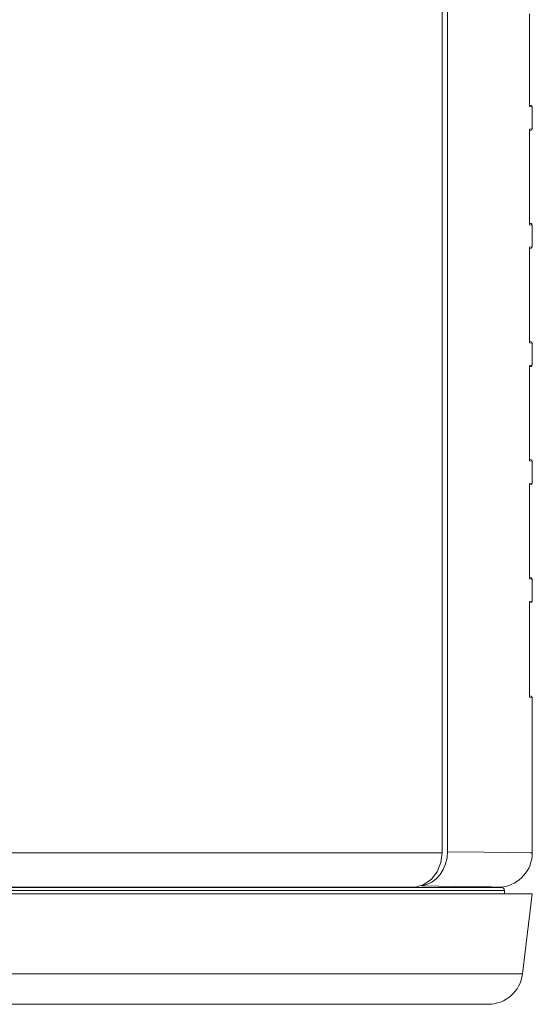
# Model space of a CAD drawing. Header units: millimetres. Extents: x 3925 to 5043, y -86 to 778.
# Tile 130 of 256: x 4374.49 to 4383.76, y -19.54 to -1.74. Entities that reach past the tile are written whole.
import ezdxf

# ---------------------------------------------------------------- set-up
doc = ezdxf.new("R2010")
doc.units = ezdxf.units.MM
doc.header["$LTSCALE"] = 46.255
for name, color, linetype in [('H30-LEFT-COVDXF_CONTINUOUS_LINE', 7, 'CONTINUOUS'), ('H30K-REAR-CODXF_CONTINUOUS_LINE', 7, 'CONTINUOUS'), ('H30K-TOP-COVDXF_CONTINUOUS_LINE', 7, 'CONTINUOUS')]:
    doc.layers.add(name, color=color, linetype=linetype)

msp = doc.modelspace()

# ---------------------------------------------------------------- linework, layer by layer
at = {"layer": 'H30-LEFT-COVDXF_CONTINUOUS_LINE', "color": 7, "linetype": 'Continuous', "lineweight": 0}
for p, q in [((4382.2257, 22.2269), (4382.2257, -16.7784)), ((4383.7066, -3.2571), (4383.7066, -1.6307)), ((4383.7073, -3.2865), (4383.7066, -3.2571)), ((4383.7369, -3.2883), (4383.7073, -3.2847)), ((4383.7085, -3.3019), (4383.7073, -3.2865)), ((4383.71, -3.3071), (4383.7085, -3.3019)), ((4383.7588, -3.3131), (4383.71, -3.3071)), ((4383.7588, -3.7097), (4383.7588, -3.3131)), ((4383.707, -3.744), (4383.708, -3.7256)), ((4383.7073, -3.7382), (4383.7369, -3.7345)), ((4383.708, -3.7256), (4383.71, -3.7157)), ((4383.71, -3.7157), (4383.7588, -3.7097)), ((4383.7066, -3.7657), (4383.707, -3.744)), ((4383.7066, -5.3921), (4383.7066, -3.7657)), ((4383.7067, -3.7657), (4383.7068, -3.7549)), ((4383.7073, -5.4215), (4383.7066, -5.3921)), ((4383.7369, -5.4233), (4383.7073, -5.4197)), ((4383.7085, -5.4369), (4383.7073, -5.4215)), ((4383.71, -5.4421), (4383.7085, -5.4369)), ((4383.7588, -5.4481), (4383.71, -5.4421)), ((4383.7588, -5.8447), (4383.7588, -5.4481)), ((4383.707, -5.879), (4383.708, -5.8606)), ((4383.7073, -5.8732), (4383.7369, -5.8695)), ((4383.708, -5.8606), (4383.71, -5.8507)), ((4383.71, -5.8507), (4383.7588, -5.8447)), ((4383.7066, -5.9007), (4383.707, -5.879)), ((4383.7066, -7.5271), (4383.7066, -5.9007)), ((4383.7067, -5.9007), (4383.7068, -5.8899)), ((4383.7073, -7.5565), (4383.7066, -7.5271)), ((4383.7369, -7.5583), (4383.7073, -7.5547)), ((4383.7085, -7.5719), (4383.7073, -7.5565)), ((4383.71, -7.5771), (4383.7085, -7.5719)), ((4383.7588, -7.5831), (4383.71, -7.5771)), ((4383.7588, -7.9797), (4383.7588, -7.5831)), ((4383.707, -8.014), (4383.708, -7.9956)), ((4383.7073, -8.0082), (4383.7369, -8.0045)), ((4383.708, -7.9956), (4383.71, -7.9857)), ((4383.71, -7.9857), (4383.7588, -7.9797)), ((4383.7066, -8.0357), (4383.707, -8.014)), ((4383.7066, -9.6621), (4383.7066, -8.0357)), ((4383.7067, -8.0357), (4383.7068, -8.0249)), ((4383.7073, -9.6915), (4383.7066, -9.6621)), ((4383.7369, -9.6933), (4383.7073, -9.6897)), ((4383.7085, -9.7069), (4383.7073, -9.6915)), ((4383.71, -9.7121), (4383.7085, -9.7069)), ((4383.7588, -9.7181), (4383.71, -9.7121)), ((4383.7588, -10.1147), (4383.7588, -9.7181)), ((4383.707, -10.149), (4383.708, -10.1306)), ((4383.7073, -10.1432), (4383.7369, -10.1395)), ((4383.708, -10.1306), (4383.71, -10.1207)), ((4383.71, -10.1207), (4383.7588, -10.1147)), ((4383.7066, -10.1707), (4383.707, -10.149)), ((4383.7066, -11.7971), (4383.7066, -10.1707)), ((4383.7067, -10.1707), (4383.7068, -10.1599)), ((4383.7073, -11.8265), (4383.7066, -11.7971)), ((4383.7369, -11.8283), (4383.7073, -11.8247)), ((4383.7085, -11.8419), (4383.7073, -11.8265)), ((4383.71, -11.8471), (4383.7085, -11.8419)), ((4383.7588, -11.8531), (4383.71, -11.8471)), ((4383.7588, -12.2497), (4383.7588, -11.8531)), ((4383.707, -12.284), (4383.708, -12.2656)), ((4383.7073, -12.2782), (4383.7369, -12.2745)), ((4383.708, -12.2656), (4383.71, -12.2557)), ((4383.71, -12.2557), (4383.7588, -12.2497)), ((4383.7066, -12.3057), (4383.707, -12.284)), ((4383.7067, -13.9381), (4383.7066, -12.3057)), ((4383.7067, -12.3057), (4383.7068, -12.2951)), ((4383.7073, -13.9615), (4383.7066, -13.9321)), ((4383.7369, -13.9633), (4383.7073, -13.9597)), ((4383.7085, -13.9769), (4383.7073, -13.9615)), ((4383.71, -13.9821), (4383.7085, -13.9769)), ((4383.7588, -13.9881), (4383.71, -13.9821)), ((4383.7588, -13.9881), (4383.7588, -16.7962)), ((4382.2169, -16.8894), (4382.2257, -16.7784)), ((4382.8829, -16.7871), (4382.2257, -16.7784)), ((4383.3148, -16.7918), (4382.8829, -16.7871)), ((4383.7227, -16.7959), (4383.3148, -16.7918)), ((4383.7588, -16.7962), (4383.7227, -16.7959)), ((4383.0143, -17.4145), (4382.783, -17.4119)), ((4383.21, -17.4166), (4383.0143, -17.4145)), ((4383.21, -17.4166), (4383.1297, -17.4264))]:
    msp.add_line(p, q, dxfattribs=at)
for points in [[(4383.7073, -3.2847), (4383.7067, -3.2672), (4383.7067, -3.2571)], [(4383.7077, -3.2972), (4383.7085, -3.2994), (4383.7081, -3.2962), (4383.7073, -3.2847)], [(4383.7068, -3.7549), (4383.7074, -3.7366), (4383.7082, -3.7255), (4383.7084, -3.7234)], [(4383.7073, -5.4197), (4383.7067, -5.4022), (4383.7067, -5.3921)], [(4383.7077, -5.4322), (4383.7085, -5.4344), (4383.7081, -5.4312), (4383.7073, -5.4197)], [(4383.7068, -5.8899), (4383.7074, -5.8716), (4383.7082, -5.8605), (4383.7084, -5.8584)], [(4383.7073, -7.5547), (4383.7067, -7.5372), (4383.7067, -7.5271)], [(4383.7077, -7.5672), (4383.7085, -7.5694), (4383.7081, -7.5662), (4383.7073, -7.5547)], [(4383.7068, -8.0249), (4383.7074, -8.0066), (4383.7082, -7.9955), (4383.7084, -7.9934)], [(4383.7073, -9.6897), (4383.7067, -9.6722), (4383.7067, -9.6621)], [(4383.7077, -9.7022), (4383.7085, -9.7044), (4383.7081, -9.7012), (4383.7073, -9.6897)], [(4383.7068, -10.1599), (4383.7074, -10.1416), (4383.7082, -10.1305), (4383.7084, -10.1284)], [(4383.7073, -11.8247), (4383.7067, -11.8072), (4383.7067, -11.7971)], [(4383.7077, -11.8372), (4383.7085, -11.8394), (4383.7081, -11.8362), (4383.7073, -11.8247)], [(4383.7068, -12.2951), (4383.7074, -12.2768), (4383.7082, -12.2656), (4383.7084, -12.2634)], [(4383.7077, -13.9661), (4383.707, -13.9538), (4383.7067, -13.9381)], [(4383.7085, -13.9745), (4383.7083, -13.9735), (4383.7077, -13.9661)], [(4382.1485, -17.0973), (4382.1909, -16.9968), (4382.2169, -16.8894)], [(4381.9385, -17.327), (4382.0202, -17.2651), (4382.091, -17.1877), (4382.1485, -17.0973)], [(4381.7526, -17.3971), (4381.8483, -17.3714), (4381.9385, -17.327)], [(4382.783, -17.4119), (4382.3723, -17.4067), (4381.7526, -17.3971)]]:
    msp.add_lwpolyline(points, dxfattribs=at)
for centre, radius, start, end in [((4383.7338, -3.3131), 0.025, 0, 83), ((4383.7338, -3.7097), 0.025, 277, 0), ((4383.7338, -5.4481), 0.025, 0, 83), ((4383.7338, -5.8447), 0.025, 277, 0), ((4383.7338, -7.5831), 0.025, 0, 83), ((4383.7338, -7.9797), 0.025, 277, 0), ((4383.7338, -9.7181), 0.025, 0, 83), ((4383.7338, -10.1147), 0.025, 277, 0), ((4383.7338, -11.8531), 0.025, 0, 83), ((4383.7338, -12.2497), 0.025, 277, 0), ((4383.7338, -13.9881), 0.025, 0, 83), ((4383.1338, -16.7962), 0.625, 277, 0)]:
    msp.add_arc(centre, radius, start, end, dxfattribs=at)
at = {"layer": 'H30K-REAR-CODXF_CONTINUOUS_LINE', "color": 7, "linetype": 'Continuous', "lineweight": 0}
for p, q in [((4382.129, -16.7967), (4382.129, 22.2425)), ((4373.2838, -16.796), (4374.8727, -16.7956)), ((4374.8727, -16.7956), (4376.1833, -16.7955)), ((4376.1833, -16.7955), (4376.7838, -16.7956)), ((4376.7838, -16.7956), (4378.9238, -16.797)), ((4378.9238, -16.797), (4379.1414, -16.7972)), ((4379.1414, -16.7972), (4381.3583, -16.798)), ((4381.3583, -16.798), (4382.129, -16.7967)), ((4381.6446, -17.4171), (4381.5776, -17.4264))]:
    msp.add_line(p, q, dxfattribs=at)
for points in [[(4382.129, -16.7967), (4382.106, -16.9755), (4382.039, -17.139), (4381.9337, -17.2738), (4381.7986, -17.3693), (4381.6446, -17.4171)], [(4371.2588, -17.4166), (4372.8785, -17.4164), (4374.4536, -17.416), (4375.9809, -17.4158), (4377.3701, -17.4161), (4378.5918, -17.4173), (4379.6311, -17.4185), (4380.4746, -17.4187), (4381.1345, -17.4181), (4381.6446, -17.4171)]]:
    msp.add_lwpolyline(points, dxfattribs=at)
at = {"layer": 'H30K-TOP-COVDXF_CONTINUOUS_LINE', "color": 7, "linetype": 'Continuous', "lineweight": 0}
for p, q in [((4381.9887, -17.4264), (4251.8629, -17.4264)), ((4382.5007, -17.4264), (4381.9887, -17.4264)), ((4382.8041, -17.4264), (4382.5007, -17.4264)), ((4382.9398, -17.4264), (4382.8041, -17.4264)), ((4383.1173, -17.4264), (4382.9398, -17.4264)), ((4383.1971, -17.4264), (4383.1173, -17.4264)), ((4250.0088, -17.5364), (4383.7588, -17.5364)), ((4381.8243, -17.4761), (4250.7297, -17.476)), ((4382.5541, -17.4761), (4381.8243, -17.4761)), ((4382.8589, -17.476), (4382.5541, -17.4761)), ((4383.1014, -17.476), (4382.8589, -17.476)), ((4383.2532, -17.4761), (4383.1014, -17.476)), ((4383.2532, -17.4761), (4383.2532, -17.5364)), ((4383.5807, -18.9876), (4383.7588, -17.5364)), ((4383.5807, -18.9876), (4250.187, -18.9876)), ((4382.9603, -19.5364), (4250.8074, -19.5364))]:
    msp.add_line(p, q, dxfattribs=at)
for centre, radius, start, end in [((4383.2032, -17.4761), 0.05, 0, 97), ((4382.9603, -18.9114), 0.625, 270, 353)]:
    msp.add_arc(centre, radius, start, end, dxfattribs=at)

doc.saveas('drawing.dxf')
